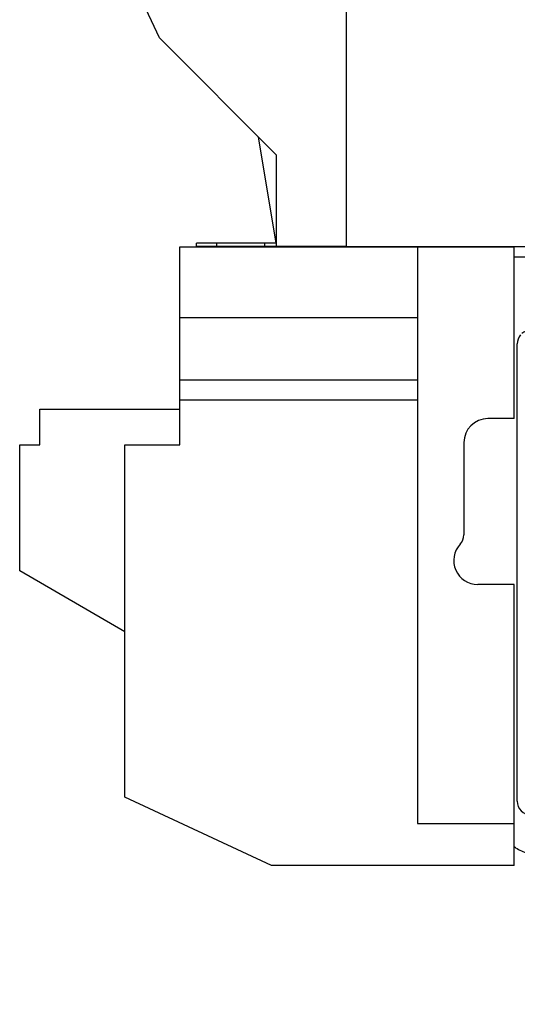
# Model space of a CAD drawing. Header units: millimetres. Extents: x 0 to 1189, y 0 to 841.
# Tile 80 of 117: x 557 to 594, y 624 to 696. Entities that reach past the tile are written whole.
import ezdxf
from ezdxf.enums import TextEntityAlignment as Align

# ---------------------------------------------------------------- set-up
doc = ezdxf.new("R2010")
doc.units = ezdxf.units.MM
doc.header["$LTSCALE"] = 65.395
doc.layers.get('0').update_dxf_attribs({"linetype": 'CONTINUOUS'})
for name, color, linetype in [('32007_060000_TLKGS_KGS_V_ABL4', 7, 'CONTINUOUS'), ('32007_062000_TLKGS_KGS_TL_V_ABL5', 7, 'CONTINUOUS'), ('32007_723600_02_SIMPLE1_T1_X_PBL19', 7, 'CONTINUOUS'), ('32007_723600_02_SIMPLE1_X_ABL18', 7, 'CONTINUOUS'), ('32007_724700_04_SIMPLE1_T1_X_PBL7', 7, 'CONTINUOUS'), ('32007_724700_04_SIMPLE1_X_ABL6', 7, 'CONTINUOUS'), ('32087_000000_TLKGS_MARKETING_ABL3', 7, 'CONTINUOUS'), ('32087_030000_TLKGS_V_ABL14', 7, 'CONTINUOUS'), ('32087_700000_TLKGS_V_ABL15', 7, 'CONTINUOUS'), ('32087_727000_01_SIMPLE1_T1_X_PBL17', 7, 'CONTINUOUS'), ('32087_727000_01_SIMPLE1_X_ABL16', 7, 'CONTINUOUS'), ('new_view_1_VBL0', 7, 'CONTINUOUS')]:
    doc.layers.add(name, color=color, linetype=linetype)
doc.styles.get("Standard").update_dxf_attribs({"font": 'txt', "width": 0.6})
doc.dimstyles.new('DIMSTYLE_2', dxfattribs={"dimtxt": 3.5, "dimasz": 3.5, "dimexe": 1.8, "dimexo": 0, "dimgap": 0.875, "dimtad": 1, "dimdec": 0, "dimlfac": 20, "dimdsep": 46, "dimtxsty": 'Standard', "dimblk": '_FILLED', "dimblk1": '_FILLED', "dimblk2": '_FILLED', "dimcen": 0.09, "dimadec": 0, "dimazin": 0, "dimtp": 2, "dimtm": 2, "dimtfac": 1, "dimtdec": 0, "dimtofl": 0, "dimtmove": 0, "dimatfit": 3, "dimldrblk": '_FILLED', "dimfxl": 1, "dimtolj": 1, "dimarcsym": 0})

# ---------------------------------------------------------------- blocks, each defined once
blk = doc.blocks.new('_FILLED')
at = {"color": 0, "linetype": 'ByBlock'}
blk.add_solid([(0, 0), (-1, 0.167), (-1, -0.167)], dxfattribs=at)
blk = doc.blocks.new('*D24')
at = {"color": 2, "linetype": 'Continuous'}
for p, q in [((589.886, 748.515), (907.239, 748.515)), ((905.439, 748.515), (905.439, 674.258)), ((905.439, 600), (905.439, 674.258)), ((885.6, 600), (907.239, 600))]:
    blk.add_line(p, q, dxfattribs=at)
at = {"color": 2, "linetype": 'Continuous', "xscale": 3.5, "yscale": 3.5, "zscale": 3.5}
for p, rotation in [((905.439, 748.515), 90), ((905.439, 600), 270)]:
    blk.add_blockref('_FILLED', p, dxfattribs=dict(at, rotation=rotation))
at = {"color": 2, "linetype": 'Continuous', "width": 0.690476}
blk.add_text('2970', height=3.5, rotation=90, dxfattribs=at).set_placement((904.564, 674.258), align=Align.CENTER)
blk = doc.blocks.new('32007_724700_04_SIMPLE1_T1_X_PBL7', base_point=(575.462, 656.362))
at = {"layer": '32007_724700_04_SIMPLE1_T1_X_PBL7', "color": 7, "linetype": 'Continuous'}
for p, q in [((569.11, 664.5), (569.11, 678.925)), ((569.11, 678.925), (593.5, 678.925)), ((586.45, 678.925), (586.45, 636.875)), ((593.5, 666.4), (593.5, 678.925)), ((586.45, 673.761), (569.11, 673.761)), ((569.11, 669.236), (586.45, 669.236)), ((569.11, 667.782), (586.45, 667.782)), ((558.9, 664.5), (558.9, 667.1)), ((558.9, 667.1), (569.11, 667.1)), ((593.5, 666.4), (591.593, 666.4)), ((557.425, 655.297), (557.425, 664.5)), ((557.425, 664.5), (558.9, 664.5)), ((565.11, 638.786), (565.11, 664.5)), ((565.11, 664.5), (569.11, 664.5)), ((589.843, 664.65), (589.843, 657.923)), ((565.11, 650.86), (557.425, 655.297)), ((593.5, 654.3), (590.856, 654.3)), ((593.5, 636.875), (593.5, 654.3)), ((575.803, 633.8), (565.11, 638.786)), ((586.45, 636.875), (593.5, 636.875)), ((593.5, 633.8), (593.5, 636.875)), ((593.5, 633.8), (575.803, 633.8))]:
    blk.add_line(p, q, dxfattribs=at)
for centre, radius, start, end in [((591.593, 664.65), 1.75, 90, 180), ((588.843, 657.923), 1, 317.06962, 360), ((590.856, 656.05), 1.75, 137.06962, 270)]:
    blk.add_arc(centre, radius, start, end, dxfattribs=at)
blk = doc.blocks.new('32007_724700_04_SIMPLE1_X_ABL6', base_point=(575.4625, 656.3625))
at = {"layer": '32007_724700_04_SIMPLE1_T1_X_PBL7'}
blk.add_blockref('32007_724700_04_SIMPLE1_T1_X_PBL7', (575.4625, 656.3625), dxfattribs=at)
blk = doc.blocks.new('32007_723600_02_SIMPLE1_T1_X_PBL19', base_point=(604.675, 656.725))
at = {"layer": '32007_723600_02_SIMPLE1_T1_X_PBL19', "color": 7, "linetype": 'Continuous'}
for p, q in [((574.1, 678.925), (574.1, 678.95)), ((619.95, 678.75), (619.95, 678.95)), ((593.5, 678.2), (598.084, 678.2)), ((594.5, 674.082), (594.5, 672.822)), ((596.782, 674.082), (594.5, 674.082)), ((619.3, 673.65), (619.3, 671.55)), ((594.734, 672.85), (596.685, 672.85)), ((601.785, 672.85), (615.55, 672.85)), ((617.85, 672.85), (618.234, 672.85)), ((593.734, 638.5), (593.734, 671.85)), ((619.234, 671.85), (619.234, 638.5)), ((620.695, 671.55), (619.3, 671.55)), ((625.778, 671.55), (622.219, 671.55)), ((635.25, 667.7), (635.25, 666.75)), ((594.5, 637.528), (594.5, 634.5)), ((596.806, 637.5), (594.734, 637.5)), ((611.511, 637.5), (601.964, 637.5)), ((618.234, 637.5), (616.011, 637.5)), ((619.3, 637), (619.3, 634.5)), ((593.614, 635.104), (593.5, 635.175)), ((620.107, 635), (619.3, 635)), ((623.95, 635), (621.36, 635)), ((596.4, 634.5), (594.5, 634.5)), ((611.508, 634.5), (602.745, 634.5)), ((617.209, 634.5), (616.008, 634.5)), ((619.3, 634.5), (618.941, 634.5)), ((620.14, 634.5), (619.3, 634.5)), ((623.95, 634.5), (621.393, 634.5))]:
    blk.add_line(p, q, dxfattribs=at)
for centre, radius, start, end in [((594.734, 671.85), 1, 138.78845, 180), ((594.734, 671.85), 1, 90, 131.21155), ((618.234, 671.85), 1, 48.78845, 90), ((618.234, 671.85), 1, 0, 41.21155), ((594.734, 638.5), 1, 180, 270), ((618.234, 638.5), 1, 270, 360), ((595.728, 638.5), 4, 238.09931, 252.12504)]:
    blk.add_arc(centre, radius, start, end, dxfattribs=at)
blk = doc.blocks.new('32007_723600_02_SIMPLE1_X_ABL18', base_point=(604.675, 656.725))
at = {"layer": '32007_723600_02_SIMPLE1_T1_X_PBL19'}
blk.add_blockref('32007_723600_02_SIMPLE1_T1_X_PBL19', (604.675, 656.725), dxfattribs=at)
blk = doc.blocks.new('32007_062000_TLKGS_KGS_TL_V_ABL5', base_point=(599.938, 675.826))
at = {"layer": '32007_723600_02_SIMPLE1_X_ABL18'}
blk.add_blockref('32007_723600_02_SIMPLE1_X_ABL18', (604.675, 656.725), dxfattribs=at)
at = {"layer": '32007_724700_04_SIMPLE1_X_ABL6'}
blk.add_blockref('32007_724700_04_SIMPLE1_X_ABL6', (575.462, 656.362), dxfattribs=at)
blk = doc.blocks.new('32007_060000_TLKGS_KGS_V_ABL4', base_point=(602.075, 656.86))
at = {"layer": '32007_062000_TLKGS_KGS_TL_V_ABL5'}
blk.add_blockref('32007_062000_TLKGS_KGS_TL_V_ABL5', (599.938, 675.826), dxfattribs=at)
blk = doc.blocks.new('32087_727000_01_SIMPLE1_T1_X_PBL17', base_point=(724.194, 712.25))
at = {"layer": '32087_727000_01_SIMPLE1_T1_X_PBL17', "color": 7, "linetype": 'Continuous'}
for p, q in [((581.25, 711.803), (581.25, 678.95)), ((567.63, 694.172), (560.991, 708.408)), ((576.175, 685.626), (567.63, 694.172)), ((576.134, 679.2), (574.851, 686.95)), ((576.175, 678.95), (576.175, 685.626)), ((570.325, 678.95), (570.325, 679.2)), ((576.175, 679.2), (570.325, 679.2)), ((581.25, 678.95), (570.325, 678.95)), ((571.8, 679.2), (571.8, 678.95)), ((575.325, 678.95), (575.325, 679.2)), ((581.25, 678.95), (648.925, 678.95))]:
    blk.add_line(p, q, dxfattribs=at)
blk = doc.blocks.new('32087_727000_01_SIMPLE1_X_ABL16', base_point=(724.194, 712.25))
at = {"layer": '32087_727000_01_SIMPLE1_T1_X_PBL17'}
blk.add_blockref('32087_727000_01_SIMPLE1_T1_X_PBL17', (724.194, 712.25), dxfattribs=at)
blk = doc.blocks.new('32087_700000_TLKGS_V_ABL15', base_point=(724.194, 712.25))
at = {"layer": '32087_727000_01_SIMPLE1_X_ABL16'}
blk.add_blockref('32087_727000_01_SIMPLE1_X_ABL16', (724.194, 712.25), dxfattribs=at)
blk = doc.blocks.new('32087_030000_TLKGS_V_ABL14', base_point=(724.194, 639.925))
at = {"layer": '32087_700000_TLKGS_V_ABL15'}
blk.add_blockref('32087_700000_TLKGS_V_ABL15', (724.194, 712.25), dxfattribs=at)
blk = doc.blocks.new('32087_000000_TLKGS_MARKETING_ABL3', base_point=(725.013, 639.925))
at = {"layer": '32007_060000_TLKGS_KGS_V_ABL4'}
blk.add_blockref('32007_060000_TLKGS_KGS_V_ABL4', (602.075, 656.86), dxfattribs=at)
at = {"layer": '32087_030000_TLKGS_V_ABL14'}
blk.add_blockref('32087_030000_TLKGS_V_ABL14', (724.194, 639.925), dxfattribs=at)
blk = doc.blocks.new('NEW_VIEW_1_VBL0', base_point=(717.293, 643.329))
at = {"layer": '32087_000000_TLKGS_MARKETING_ABL3'}
blk.add_blockref('32087_000000_TLKGS_MARKETING_ABL3', (725.013, 639.925), dxfattribs=at)

msp = doc.modelspace()

# ---------------------------------------------------------------- block references
at = {"layer": 'new_view_1_VBL0'}
msp.add_blockref('NEW_VIEW_1_VBL0', (717.29314, 643.32875), dxfattribs=at)

# ---------------------------------------------------------------- dimensions: what is measured, and where the dimension line sits
at = {"color": 2, "linetype": 'Continuous'}
dim = msp.add_linear_dim(base=(905.43936, 748.51511), p1=(885.6, 600), p2=(589.88628, 748.51511), angle=90, dimstyle='DIMSTYLE_2', dxfattribs=at)
dim.commit()
dim.dimension.update_dxf_attribs({"geometry": '*D24', "text_midpoint": (905.43936, 673.9242), "dimtype": 160})

doc.saveas('drawing.dxf')
